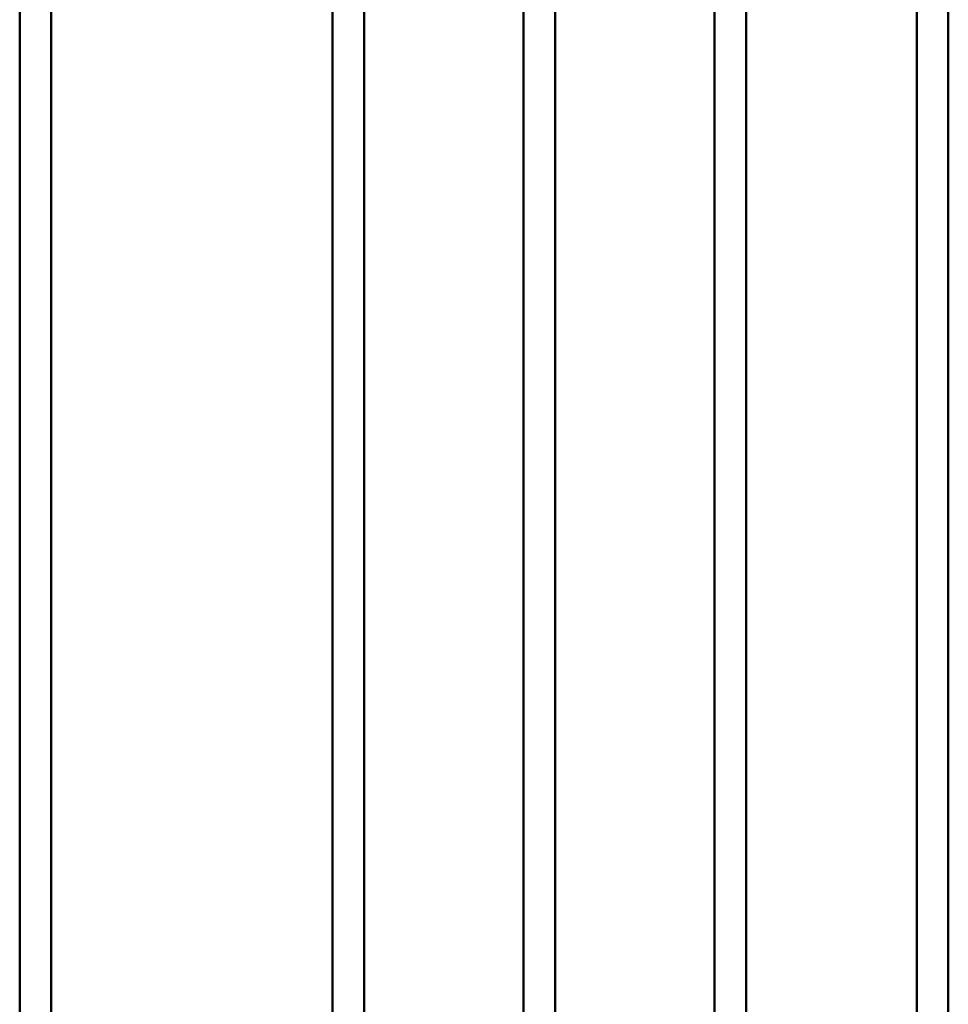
# Model space of a CAD drawing. Header units: millimetres. Extents: x 849 to 4035, y 828 to 3843.
# Tile 47 of 121: x 2035 to 2242, y 1914 to 2133. Entities that reach past the tile are written whole.
import ezdxf

# ---------------------------------------------------------------- set-up
doc = ezdxf.new("R2010")
doc.units = ezdxf.units.MM
doc.header["$LTSCALE"] = 15
doc.layers.add('Widoczne (ISO)', color=7, linetype='Continuous', lineweight=50)

msp = doc.modelspace()

# ---------------------------------------------------------------- linework, layer by layer
at = {"layer": 'Widoczne (ISO)'}
for p, q in [((2035.36, 2273.6), (2035.36, 1773.6)), ((2042.36, 2273.6), (2042.36, 1773.6)), ((2104.98, 2273.6), (2104.98, 1734.19)), ((2111.98, 2273.6), (2111.98, 1741.33)), ((2147.48, 2273.6), (2147.48, 1773.6)), ((2154.48, 2273.6), (2154.48, 1773.6)), ((2189.98, 2273.6), (2189.98, 1741.33)), ((2196.98, 2273.6), (2196.98, 1734.19)), ((2234.98, 2273.6), (2234.98, 1589.05)), ((2241.98, 2273.6), (2241.98, 1580.96))]:
    msp.add_line(p, q, dxfattribs=at)

doc.saveas('drawing.dxf')
